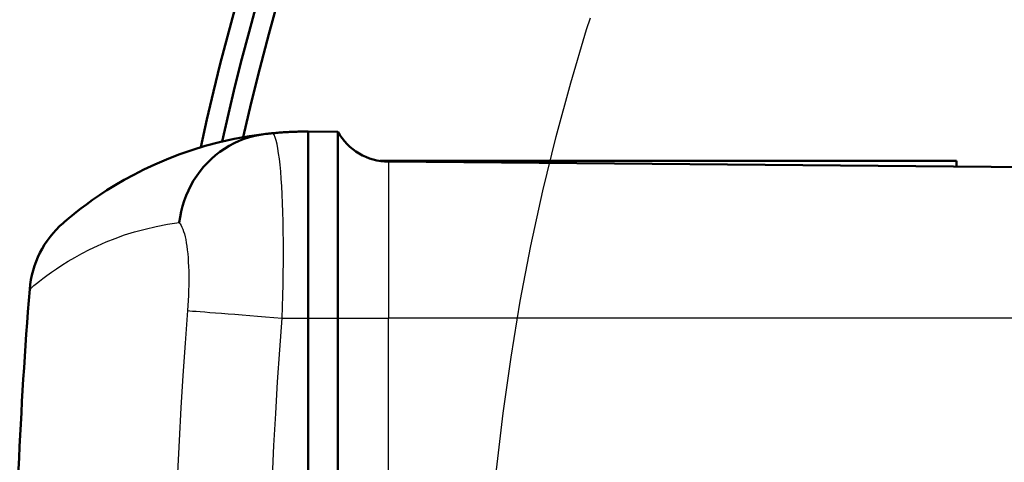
# Model space of a CAD drawing. Header units: millimetres. Extents: x 257 to 2036, y 206 to 1822.
# Tile 7 of 66: x 931 to 981, y 370 to 392. Entities that reach past the tile are written whole.
import ezdxf

# ---------------------------------------------------------------- set-up
doc = ezdxf.new("R2010")
doc.units = ezdxf.units.MM
doc.header["$LTSCALE"] = 7
doc.linetypes.add('CHAIN', pattern=[0.3543, 0.2362, -0.0295, 0.0591, -0.0295])
for name, color, linetype, lineweight in [('Mittellinie(DIN)', 4, 'CHAIN', 25), ('Sichtbare Kanten(DIN)', 7, 'Continuous', 50), ('Sichtbare tangentiale Kanten(DIN)', 3, 'Continuous', 25)]:
    doc.layers.add(name, color=color, linetype=linetype, lineweight=lineweight)

msp = doc.modelspace()

# ---------------------------------------------------------------- linework, layer by layer
at = {"layer": 'Mittellinie(DIN)', "linetype": 'CHAIN', "ltscale": 23.990969}
msp.add_circle((1069.442, 357.433), 115, dxfattribs=at)
at = {"layer": 'Sichtbare Kanten(DIN)'}
for p, q in [((945.442, 376.933), (945.442, 386.433)), ((945.442, 386.433), (946.949, 386.419)), ((946.949, 386.419), (946.949, 376.933)), ((978.442, 384.933), (949.098, 384.933)), ((982.442, 384.61), (949.534, 384.897)), ((978.442, 384.645), (978.442, 384.933)), ((945.442, 376.933), (945.442, 337.933)), ((945.442, 376.933), (945.442, 337.933)), ((946.949, 337.933), (946.949, 376.933))]:
    msp.add_line(p, q, dxfattribs=at)
at = {"layer": 'Sichtbare Kanten(DIN)', "flags": 128}
for points in [[(943.671, 386.35), (943.656, 386.348), (943.641, 386.347), (943.626, 386.346), (943.611, 386.344), (943.596, 386.343), (943.581, 386.341), (943.565, 386.34), (943.549, 386.338), (943.534, 386.337), (943.518, 386.335), (943.502, 386.333), (943.486, 386.332), (943.469, 386.33), (943.453, 386.328), (943.437, 386.326), (943.42, 386.325), (943.403, 386.323), (943.387, 386.321), (943.37, 386.319), (943.353, 386.317), (943.336, 386.315), (943.318, 386.314), (943.301, 386.312), (943.284, 386.31)], [(945.442, 386.433), (945.37, 386.432), (945.298, 386.432), (945.226, 386.431), (945.153, 386.43), (945.08, 386.429), (945.008, 386.428), (944.935, 386.426), (944.861, 386.424), (944.788, 386.421), (944.714, 386.419), (944.641, 386.416), (944.567, 386.412), (944.493, 386.409), (944.419, 386.405), (944.345, 386.401), (944.27, 386.396), (944.196, 386.392), (944.121, 386.387), (944.046, 386.381), (943.971, 386.376), (943.896, 386.37), (943.821, 386.363), (943.746, 386.357), (943.671, 386.35)], [(943.284, 386.31), (942.467, 386.198), (941.681, 386.057), (940.927, 385.889), (940.205, 385.697), (939.516, 385.485), (938.859, 385.256), (938.236, 385.013), (937.646, 384.759), (937.089, 384.498), (936.566, 384.232), (936.077, 383.964), (935.623, 383.699), (935.204, 383.438), (934.82, 383.186), (934.472, 382.946), (934.159, 382.72), (933.883, 382.512), (933.643, 382.325), (933.44, 382.162), (933.273, 382.025), (933.143, 381.916), (933.05, 381.836), (932.995, 381.788), (932.976, 381.771)], [(943.284, 386.31), (943.006, 386.27), (942.732, 386.214), (942.461, 386.142), (942.195, 386.055), (941.934, 385.952), (941.678, 385.834), (941.428, 385.701), (941.187, 385.555), (940.954, 385.394), (940.731, 385.221), (940.517, 385.035), (940.314, 384.837), (940.122, 384.628), (939.941, 384.407), (939.772, 384.177), (939.617, 383.938), (939.475, 383.69), (939.347, 383.435), (939.233, 383.173), (939.133, 382.905), (939.048, 382.632), (938.979, 382.355), (938.924, 382.075), (938.885, 381.792)]]:
    msp.add_lwpolyline(points, dxfattribs=at)
at = {"layer": 'Sichtbare Kanten(DIN)'}
for centre, radius, start, end in [((1069.442, 357.433), 132.5, 217.3604, 167.71302), ((1069.442, 357.433), 131.5, 217.36413, 167.48787), ((1069.442, 357.433), 130.5, 67.46105, 167.29062), ((1069.442, 357.433), 130.5, 217.37065, 66.87433), ((949.56, 387.897), 3, 209.5013, 269.5), ((936.257, 377.998), 5, 131.003, 175.4633), ((1195.442, 357.433), 265, 175.46329, 179.42868)]:
    msp.add_arc(centre, radius, start, end, dxfattribs=at)
at = {"layer": 'Sichtbare tangentiale Kanten(DIN)'}
for p, q in [((949.534, 384.897), (949.534, 376.933)), ((944.122, 376.933), (945.442, 376.933)), ((945.442, 376.933), (946.949, 376.933)), ((946.949, 376.933), (949.534, 376.933)), ((949.534, 337.933), (949.534, 376.933)), ((982.442, 376.933), (949.534, 376.933))]:
    msp.add_line(p, q, dxfattribs=at)
at = {"layer": 'Sichtbare tangentiale Kanten(DIN)', "flags": 128}
for points in [[(944.122, 376.933), (944.141, 377.502), (944.157, 378.073), (944.17, 378.641), (944.179, 379.204), (944.184, 379.757), (944.186, 380.3), (944.185, 380.83), (944.179, 381.346), (944.171, 381.846), (944.158, 382.327), (944.143, 382.788), (944.124, 383.227), (944.102, 383.641), (944.076, 384.03), (944.047, 384.393), (944.015, 384.729), (943.981, 385.037), (943.943, 385.317), (943.903, 385.568), (943.861, 385.788), (943.816, 385.977), (943.77, 386.135), (943.721, 386.259), (943.671, 386.35)], [(931.272, 378.394), (931.286, 378.406), (931.327, 378.442), (931.396, 378.5), (931.491, 378.581), (931.614, 378.683), (931.765, 378.804), (931.942, 378.943), (932.146, 379.097), (932.377, 379.265), (932.634, 379.444), (932.917, 379.631), (933.227, 379.825), (933.562, 380.023), (933.923, 380.222), (934.309, 380.421), (934.721, 380.617), (935.157, 380.807), (935.617, 380.989), (936.102, 381.162), (936.611, 381.322), (937.144, 381.467), (937.701, 381.596), (938.282, 381.705), (938.885, 381.792)], [(938.885, 381.789), (938.934, 381.727), (938.98, 381.651), (939.024, 381.562), (939.067, 381.459), (939.107, 381.344), (939.145, 381.216), (939.18, 381.076), (939.212, 380.924), (939.242, 380.76), (939.269, 380.585), (939.293, 380.399), (939.313, 380.203), (939.331, 379.997), (939.345, 379.781), (939.356, 379.557), (939.364, 379.326), (939.368, 379.089), (939.37, 378.845), (939.367, 378.597), (939.362, 378.344), (939.353, 378.087), (939.34, 377.829), (939.325, 377.569), (939.306, 377.31)], [(939.306, 377.31), (939.183, 375.658), (939.071, 374.004), (938.969, 372.35), (938.878, 370.695), (938.797, 369.039)], [(943.622, 368.819), (943.701, 370.443), (943.791, 372.067), (943.89, 373.69), (944.001, 375.312), (944.122, 376.933)]]:
    msp.add_lwpolyline(points, dxfattribs=at)
at = {"layer": 'Sichtbare tangentiale Kanten(DIN)'}
msp.add_ellipse((944.165, 376.933), major_axis=(-4.985, 0.388), ratio=0.000677, start_param=0.225396, end_param=1.562096, dxfattribs=at)

doc.saveas('drawing.dxf')
